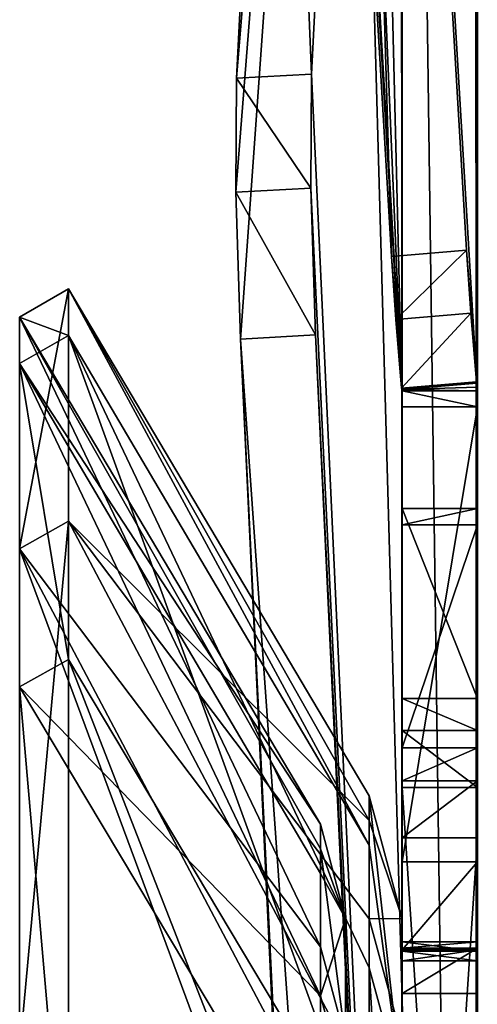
# Model space of a CAD drawing. Extents: x -1448 to 108, y -535 to 375.
# Tile 47 of 147: x -1280 to -1268, y 281 to 307. Entities that reach past the tile are written whole.
import ezdxf

# ---------------------------------------------------------------- set-up
doc = ezdxf.new("R2010")
doc.units = 0
doc.header["$LTSCALE"] = 33.374815
for name, color, linetype in [('34', 7, 'CONTINUOUS'), ('35', 7, 'CONTINUOUS'), ('40', 7, 'CONTINUOUS'), ('41', 7, 'CONTINUOUS'), ('43', 7, 'CONTINUOUS'), ('46', 7, 'CONTINUOUS'), ('52', 7, 'CONTINUOUS'), ('566', 7, 'CONTINUOUS'), ('567', 7, 'CONTINUOUS'), ('571', 7, 'CONTINUOUS'), ('577', 7, 'CONTINUOUS'), ('578', 7, 'CONTINUOUS'), ('580', 7, 'CONTINUOUS'), ('587', 7, 'CONTINUOUS'), ('588', 7, 'CONTINUOUS'), ('591', 7, 'CONTINUOUS'), ('594', 7, 'CONTINUOUS'), ('595', 7, 'CONTINUOUS'), ('596', 7, 'CONTINUOUS'), ('597', 7, 'CONTINUOUS'), ('599', 7, 'CONTINUOUS'), ('600', 7, 'CONTINUOUS'), ('601', 7, 'CONTINUOUS'), ('602', 7, 'CONTINUOUS'), ('603', 7, 'CONTINUOUS'), ('605', 7, 'CONTINUOUS'), ('608', 7, 'CONTINUOUS'), ('611', 7, 'CONTINUOUS'), ('614', 7, 'CONTINUOUS'), ('616', 7, 'CONTINUOUS'), ('617', 7, 'CONTINUOUS'), ('620', 7, 'CONTINUOUS'), ('621', 7, 'CONTINUOUS'), ('622', 7, 'CONTINUOUS'), ('623', 7, 'CONTINUOUS')]:
    doc.layers.add(name, color=color, linetype=linetype)

msp = doc.modelspace()

# ---------------------------------------------------------------- linework, layer by layer
at = {"layer": '34', "color": 7, "linetype": 'CONTINUOUS'}
for points in [[(-1271.477, 247.588, -138.432), (-1271.477, 221.425, -177.297), (-1271.477, 283.633, -3.908), (-1271.477, 247.588, -138.432)], [(-1271.477, 283.633, -3.908), (-1271.477, 221.425, -177.297), (-1271.477, 280.408, 42.831), (-1271.477, 283.633, -3.908)], [(-1271.477, 279.122, -50.539), (-1271.477, 247.588, -138.432), (-1271.477, 283.633, -3.908), (-1271.477, 279.122, -50.539)]]:
    msp.add_3dface(points, dxfattribs=at)
at = {"layer": '35', "color": 7, "linetype": 'CONTINUOUS'}
for points in [[(-1272.147, 285.481, 19.699), (-1272.147, 282.88, 43.207), (-1280.138, 299.589, 15.701), (-1272.147, 285.481, 19.699)], [(-1280.138, 299.589, 15.701), (-1272.147, 282.88, 43.207), (-1280.138, 293.444, 62.374), (-1280.138, 299.589, 15.701)], [(-1272.147, 286.133, -3.943), (-1272.147, 285.481, 19.699), (-1280.138, 299.589, 15.701), (-1272.147, 286.133, -3.943)], [(-1280.138, 298.357, -31.359), (-1272.147, 286.133, -3.943), (-1280.138, 299.589, 15.701), (-1280.138, 298.357, -31.359)], [(-1272.147, 284.83, -27.558), (-1272.147, 286.133, -3.943), (-1280.138, 298.357, -31.359), (-1272.147, 284.83, -27.558)], [(-1272.147, 281.582, -50.985), (-1272.147, 284.83, -27.558), (-1280.138, 298.357, -31.359), (-1272.147, 281.582, -50.985)], [(-1280.138, 289.778, -77.646), (-1272.147, 281.582, -50.985), (-1280.138, 298.357, -31.359), (-1280.138, 289.778, -77.646)], [(-1272.147, 278.345, 66.419), (-1272.147, 271.91, 89.178), (-1280.138, 293.444, 62.374), (-1272.147, 278.345, 66.419)], [(-1280.138, 293.444, 62.374), (-1272.147, 271.91, 89.178), (-1280.138, 280.074, 107.51), (-1280.138, 293.444, 62.374)], [(-1272.147, 282.88, 43.207), (-1272.147, 278.345, 66.419), (-1280.138, 293.444, 62.374), (-1272.147, 282.88, 43.207)], [(-1272.147, 276.41, -74.064), (-1272.147, 281.582, -50.985), (-1280.138, 289.778, -77.646), (-1272.147, 276.41, -74.064)], [(-1280.138, 274.064, -122.021), (-1272.147, 276.41, -74.064), (-1280.138, 289.778, -77.646), (-1280.138, 274.064, -122.021)]]:
    msp.add_3dface(points, dxfattribs=at)
at = {"layer": '40', "color": 7, "linetype": 'CONTINUOUS'}
for points in [[(-1269.977, 247.588, -138.432), (-1269.977, 266.996, -95.793), (-1269.977, 283.633, -3.908), (-1269.977, 247.588, -138.432)], [(-1269.977, 247.588, -138.432), (-1269.977, 283.633, -3.908), (-1269.977, 280.408, 42.831), (-1269.977, 247.588, -138.432)], [(-1269.977, 266.996, -95.793), (-1269.977, 279.122, -50.539), (-1269.977, 283.633, -3.908), (-1269.977, 266.996, -95.793)]]:
    msp.add_3dface(points, dxfattribs=at)
at = {"layer": '41', "color": 7, "linetype": 'CONTINUOUS'}
for points in [[(-1278.839, 299.102, -31.437), (-1278.839, 300.338, 15.74), (-1270.848, 285.577, -27.63), (-1278.839, 299.102, -31.437)], [(-1278.839, 300.338, 15.74), (-1278.839, 294.178, 62.529), (-1270.848, 286.23, 19.751), (-1278.839, 300.338, 15.74)], [(-1270.848, 285.577, -27.63), (-1278.839, 300.338, 15.74), (-1270.848, 286.883, -3.953), (-1270.848, 285.577, -27.63)], [(-1270.848, 286.883, -3.953), (-1278.839, 300.338, 15.74), (-1270.848, 286.23, 19.751), (-1270.848, 286.883, -3.953)], [(-1278.839, 290.502, -77.84), (-1278.839, 299.102, -31.437), (-1270.848, 277.134, -74.258), (-1278.839, 290.502, -77.84)], [(-1270.848, 277.134, -74.258), (-1278.839, 299.102, -31.437), (-1270.848, 282.32, -51.119), (-1270.848, 277.134, -74.258)], [(-1270.848, 282.32, -51.119), (-1278.839, 299.102, -31.437), (-1270.848, 285.577, -27.63), (-1270.848, 282.32, -51.119)], [(-1278.839, 294.178, 62.529), (-1278.839, 280.774, 107.779), (-1270.848, 279.075, 66.593), (-1278.839, 294.178, 62.529)], [(-1270.848, 286.23, 19.751), (-1278.839, 294.178, 62.529), (-1270.848, 283.621, 43.32), (-1270.848, 286.23, 19.751)], [(-1270.848, 283.621, 43.32), (-1278.839, 294.178, 62.529), (-1270.848, 279.075, 66.593), (-1270.848, 283.621, 43.32)], [(-1278.839, 274.749, -122.326), (-1278.839, 290.502, -77.84), (-1270.848, 270.055, -96.89), (-1278.839, 274.749, -122.326)], [(-1270.848, 270.055, -96.89), (-1278.839, 290.502, -77.84), (-1270.848, 277.134, -74.258), (-1270.848, 270.055, -96.89)]]:
    msp.add_3dface(points, dxfattribs=at)
at = {"layer": '43', "color": 7, "linetype": 'CONTINUOUS'}
for points in [[(-1280.138, 299.589, 15.701), (-1280.138, 293.444, 62.374), (-1278.839, 300.338, 15.74), (-1280.138, 299.589, 15.701)], [(-1278.839, 299.102, -31.437), (-1280.138, 299.589, 15.701), (-1278.839, 300.338, 15.74), (-1278.839, 299.102, -31.437)], [(-1278.839, 300.338, 15.74), (-1280.138, 293.444, 62.374), (-1278.839, 294.178, 62.529), (-1278.839, 300.338, 15.74)], [(-1280.138, 298.357, -31.359), (-1280.138, 299.589, 15.701), (-1278.839, 299.102, -31.437), (-1280.138, 298.357, -31.359)], [(-1278.839, 290.502, -77.84), (-1280.138, 298.357, -31.359), (-1278.839, 299.102, -31.437), (-1278.839, 290.502, -77.84)], [(-1280.138, 289.778, -77.646), (-1280.138, 298.357, -31.359), (-1278.839, 290.502, -77.84), (-1280.138, 289.778, -77.646)], [(-1280.138, 293.444, 62.374), (-1280.138, 280.074, 107.51), (-1278.839, 294.178, 62.529), (-1280.138, 293.444, 62.374)], [(-1278.839, 294.178, 62.529), (-1280.138, 280.074, 107.51), (-1278.839, 280.774, 107.779), (-1278.839, 294.178, 62.529)], [(-1278.839, 274.749, -122.326), (-1280.138, 289.778, -77.646), (-1278.839, 290.502, -77.84), (-1278.839, 274.749, -122.326)], [(-1280.138, 274.064, -122.021), (-1280.138, 289.778, -77.646), (-1278.839, 274.749, -122.326), (-1280.138, 274.064, -122.021)]]:
    msp.add_3dface(points, dxfattribs=at)
at = {"layer": '46', "color": 7, "linetype": 'CONTINUOUS'}
for points in [[(-1271.477, 283.633, -3.908), (-1272.147, 285.481, 19.699), (-1272.147, 286.133, -3.943), (-1271.477, 283.633, -3.908)], [(-1271.477, 283.633, -3.908), (-1272.147, 286.133, -3.943), (-1272.147, 284.83, -27.558), (-1271.477, 283.633, -3.908)], [(-1271.477, 283.633, -3.908), (-1271.477, 280.408, 42.831), (-1272.147, 285.481, 19.699), (-1271.477, 283.633, -3.908)], [(-1271.477, 280.408, 42.831), (-1272.147, 282.88, 43.207), (-1272.147, 285.481, 19.699), (-1271.477, 280.408, 42.831)], [(-1271.477, 283.633, -3.908), (-1272.147, 284.83, -27.558), (-1272.147, 281.582, -50.985), (-1271.477, 283.633, -3.908)], [(-1271.477, 279.122, -50.539), (-1271.477, 283.633, -3.908), (-1272.147, 281.582, -50.985), (-1271.477, 279.122, -50.539)], [(-1271.477, 280.408, 42.831), (-1272.147, 278.345, 66.419), (-1272.147, 282.88, 43.207), (-1271.477, 280.408, 42.831)], [(-1271.477, 279.122, -50.539), (-1272.147, 281.582, -50.985), (-1272.147, 276.41, -74.064), (-1271.477, 279.122, -50.539)]]:
    msp.add_3dface(points, dxfattribs=at)
at = {"layer": '52', "color": 7, "linetype": 'CONTINUOUS'}
for points in [[(-1270.848, 285.577, -27.63), (-1270.848, 286.883, -3.953), (-1269.977, 279.122, -50.539), (-1270.848, 285.577, -27.63)], [(-1270.848, 286.883, -3.953), (-1270.848, 286.23, 19.751), (-1269.977, 283.633, -3.908), (-1270.848, 286.883, -3.953)], [(-1269.977, 279.122, -50.539), (-1270.848, 286.883, -3.953), (-1269.977, 283.633, -3.908), (-1269.977, 279.122, -50.539)], [(-1270.848, 286.23, 19.751), (-1270.848, 283.621, 43.32), (-1269.977, 283.633, -3.908), (-1270.848, 286.23, 19.751)], [(-1270.848, 282.32, -51.119), (-1270.848, 285.577, -27.63), (-1269.977, 279.122, -50.539), (-1270.848, 282.32, -51.119)], [(-1269.977, 283.633, -3.908), (-1270.848, 283.621, 43.32), (-1269.977, 280.408, 42.831), (-1269.977, 283.633, -3.908)], [(-1270.848, 283.621, 43.32), (-1270.848, 279.075, 66.593), (-1269.977, 280.408, 42.831), (-1270.848, 283.621, 43.32)], [(-1270.848, 277.134, -74.258), (-1270.848, 282.32, -51.119), (-1269.977, 266.996, -95.793), (-1270.848, 277.134, -74.258)], [(-1269.977, 266.996, -95.793), (-1270.848, 282.32, -51.119), (-1269.977, 279.122, -50.539), (-1269.977, 266.996, -95.793)]]:
    msp.add_3dface(points, dxfattribs=at)
at = {"layer": '566', "color": 7, "linetype": 'CONTINUOUS'}
for points in [[(-1269.977, 364.682, -87.363), (-1269.977, 362.222, -97.056), (-1269.977, 252.519, -58.318), (-1269.977, 364.682, -87.363)], [(-1269.977, 364.362, -86.503), (-1269.977, 364.682, -87.363), (-1269.977, 255.51, -57.816), (-1269.977, 364.362, -86.503)], [(-1269.977, 255.51, -57.816), (-1269.977, 364.682, -87.363), (-1269.977, 252.519, -58.318), (-1269.977, 255.51, -57.816)], [(-1269.977, 297.633, 93.319), (-1269.977, 364.362, -86.503), (-1269.977, 285.136, 89.903), (-1269.977, 297.633, 93.319)], [(-1269.977, 285.136, 89.903), (-1269.977, 364.362, -86.503), (-1269.977, 282.803, 87.959), (-1269.977, 285.136, 89.903)], [(-1269.977, 282.803, 87.959), (-1269.977, 364.362, -86.503), (-1269.977, 282.508, 84.936), (-1269.977, 282.803, 87.959)], [(-1269.977, 282.508, 84.936), (-1269.977, 364.362, -86.503), (-1269.977, 282.761, 84.092), (-1269.977, 282.508, 84.936)], [(-1269.977, 282.761, 84.092), (-1269.977, 364.362, -86.503), (-1269.977, 283.011, 83.247), (-1269.977, 282.761, 84.092)], [(-1269.977, 283.011, 83.247), (-1269.977, 364.362, -86.503), (-1269.977, 282.844, 81.719), (-1269.977, 283.011, 83.247)], [(-1269.977, 282.844, 81.719), (-1269.977, 364.362, -86.503), (-1269.977, 281.643, 80.76), (-1269.977, 282.844, 81.719)], [(-1269.977, 281.643, 80.76), (-1269.977, 364.362, -86.503), (-1269.977, 289.473, 56.839), (-1269.977, 281.643, 80.76)], [(-1269.977, 289.473, 56.839), (-1269.977, 364.362, -86.503), (-1269.977, 294.515, 16.911), (-1269.977, 289.473, 56.839)], [(-1269.977, 294.515, 16.911), (-1269.977, 364.362, -86.503), (-1269.977, 294.076, -23.332), (-1269.977, 294.515, 16.911)], [(-1269.977, 294.076, -23.332), (-1269.977, 364.362, -86.503), (-1269.977, 288.164, -63.14), (-1269.977, 294.076, -23.332)], [(-1269.977, 288.164, -63.14), (-1269.977, 364.362, -86.503), (-1269.977, 287.283, -64.4), (-1269.977, 288.164, -63.14)], [(-1269.977, 287.283, -64.4), (-1269.977, 364.362, -86.503), (-1269.977, 285.769, -64.663), (-1269.977, 287.283, -64.4)], [(-1269.977, 285.769, -64.663), (-1269.977, 364.362, -86.503), (-1269.977, 255.51, -57.816), (-1269.977, 285.769, -64.663)], [(-1269.977, 362.222, -97.056), (-1269.977, 359.505, -106.682), (-1269.977, 249.209, -66.775), (-1269.977, 362.222, -97.056)], [(-1269.977, 252.519, -58.318), (-1269.977, 362.222, -97.056), (-1269.977, 250.74, -60.775), (-1269.977, 252.519, -58.318)], [(-1269.977, 250.74, -60.775), (-1269.977, 362.222, -97.056), (-1269.977, 249.209, -66.775), (-1269.977, 250.74, -60.775)], [(-1269.977, 359.505, -106.682), (-1269.977, 358.799, -107.267), (-1269.977, 250.186, -77.685), (-1269.977, 359.505, -106.682)], [(-1269.977, 249.209, -66.775), (-1269.977, 359.505, -106.682), (-1269.977, 247.534, -72.737), (-1269.977, 249.209, -66.775)], [(-1269.977, 247.534, -72.737), (-1269.977, 359.505, -106.682), (-1269.977, 247.847, -75.754), (-1269.977, 247.534, -72.737)], [(-1269.977, 247.847, -75.754), (-1269.977, 359.505, -106.682), (-1269.977, 250.186, -77.685), (-1269.977, 247.847, -75.754)], [(-1269.977, 358.799, -107.267), (-1269.977, 211.098, -229.633), (-1269.977, 266.343, -126.831), (-1269.977, 358.799, -107.267)], [(-1269.977, 250.186, -77.685), (-1269.977, 358.799, -107.267), (-1269.977, 279.814, -86.885), (-1269.977, 250.186, -77.685)], [(-1269.977, 279.814, -86.885), (-1269.977, 358.799, -107.267), (-1269.977, 280.994, -87.87), (-1269.977, 279.814, -86.885)], [(-1269.977, 280.994, -87.87), (-1269.977, 358.799, -107.267), (-1269.977, 281.127, -89.401), (-1269.977, 280.994, -87.87)], [(-1269.977, 281.127, -89.401), (-1269.977, 358.799, -107.267), (-1269.977, 266.343, -126.831), (-1269.977, 281.127, -89.401)], [(-1269.977, 297.209, 93.71), (-1269.977, 297.633, 93.319), (-1269.977, 285.136, 89.903), (-1269.977, 297.209, 93.71)], [(-1269.977, 288.62, 58.118), (-1269.977, 281.643, 80.76), (-1269.977, 289.473, 56.839), (-1269.977, 288.62, 58.118)], [(-1269.977, 251.821, 72.209), (-1269.977, 281.643, 80.76), (-1269.977, 288.62, 58.118), (-1269.977, 251.821, 72.209)], [(-1269.977, 249.44, 70.329), (-1269.977, 251.821, 72.209), (-1269.977, 288.62, 58.118), (-1269.977, 249.44, 70.329)], [(-1269.977, 287.111, 58.413), (-1269.977, 249.44, 70.329), (-1269.977, 288.62, 58.118), (-1269.977, 287.111, 58.413)], [(-1269.977, 249.062, 67.32), (-1269.977, 249.44, 70.329), (-1269.977, 287.111, 58.413), (-1269.977, 249.062, 67.32)], [(-1269.977, 256.71, 52.228), (-1269.977, 249.062, 67.32), (-1269.977, 287.111, 58.413), (-1269.977, 256.71, 52.228)]]:
    msp.add_3dface(points, dxfattribs=at)
at = {"layer": '567', "color": 7, "linetype": 'CONTINUOUS'}
for points in [[(-1267.977, 364.362, -86.503), (-1267.977, 255.51, -57.816), (-1267.977, 364.682, -87.363), (-1267.977, 364.362, -86.503)], [(-1267.977, 255.51, -57.816), (-1267.977, 252.519, -58.318), (-1267.977, 364.682, -87.363), (-1267.977, 255.51, -57.816)], [(-1267.977, 252.519, -58.318), (-1267.977, 250.74, -60.775), (-1267.977, 364.682, -87.363), (-1267.977, 252.519, -58.318)], [(-1267.977, 250.74, -60.775), (-1267.977, 362.222, -97.056), (-1267.977, 364.682, -87.363), (-1267.977, 250.74, -60.775)], [(-1267.977, 364.362, -86.503), (-1267.977, 297.633, 93.319), (-1267.977, 294.076, -23.332), (-1267.977, 364.362, -86.503)], [(-1267.977, 364.362, -86.503), (-1267.977, 294.076, -23.332), (-1267.977, 288.164, -63.14), (-1267.977, 364.362, -86.503)], [(-1267.977, 364.362, -86.503), (-1267.977, 288.164, -63.14), (-1267.977, 287.283, -64.4), (-1267.977, 364.362, -86.503)], [(-1267.977, 364.362, -86.503), (-1267.977, 287.283, -64.4), (-1267.977, 285.769, -64.663), (-1267.977, 364.362, -86.503)], [(-1267.977, 364.362, -86.503), (-1267.977, 285.769, -64.663), (-1267.977, 255.51, -57.816), (-1267.977, 364.362, -86.503)], [(-1267.977, 250.74, -60.775), (-1267.977, 249.209, -66.775), (-1267.977, 362.222, -97.056), (-1267.977, 250.74, -60.775)], [(-1267.977, 249.209, -66.775), (-1267.977, 247.534, -72.737), (-1267.977, 362.222, -97.056), (-1267.977, 249.209, -66.775)], [(-1267.977, 247.534, -72.737), (-1267.977, 247.847, -75.754), (-1267.977, 362.222, -97.056), (-1267.977, 247.534, -72.737)], [(-1267.977, 247.847, -75.754), (-1267.977, 359.505, -106.682), (-1267.977, 362.222, -97.056), (-1267.977, 247.847, -75.754)], [(-1267.977, 250.186, -77.685), (-1267.977, 358.799, -107.267), (-1267.977, 359.505, -106.682), (-1267.977, 250.186, -77.685)], [(-1267.977, 247.847, -75.754), (-1267.977, 250.186, -77.685), (-1267.977, 359.505, -106.682), (-1267.977, 247.847, -75.754)], [(-1267.977, 211.098, -229.633), (-1267.977, 358.799, -107.267), (-1267.977, 201.983, -220.426), (-1267.977, 211.098, -229.633)], [(-1267.977, 358.799, -107.267), (-1267.977, 250.186, -77.685), (-1267.977, 279.814, -86.885), (-1267.977, 358.799, -107.267)], [(-1267.977, 358.799, -107.267), (-1267.977, 279.814, -86.885), (-1267.977, 280.994, -87.87), (-1267.977, 358.799, -107.267)], [(-1267.977, 358.799, -107.267), (-1267.977, 280.994, -87.87), (-1267.977, 281.127, -89.401), (-1267.977, 358.799, -107.267)], [(-1267.977, 358.799, -107.267), (-1267.977, 281.127, -89.401), (-1267.977, 266.343, -126.831), (-1267.977, 358.799, -107.267)], [(-1267.977, 358.799, -107.267), (-1267.977, 266.343, -126.831), (-1267.977, 246.602, -161.903), (-1267.977, 358.799, -107.267)], [(-1267.977, 358.799, -107.267), (-1267.977, 246.602, -161.903), (-1267.977, 222.271, -193.96), (-1267.977, 358.799, -107.267)], [(-1267.977, 358.799, -107.267), (-1267.977, 222.271, -193.96), (-1267.977, 203.53, -210.762), (-1267.977, 358.799, -107.267)], [(-1267.977, 358.799, -107.267), (-1267.977, 203.53, -210.762), (-1267.977, 204.091, -212.193), (-1267.977, 358.799, -107.267)], [(-1267.977, 358.799, -107.267), (-1267.977, 204.091, -212.193), (-1267.977, 203.471, -213.599), (-1267.977, 358.799, -107.267)], [(-1267.977, 358.799, -107.267), (-1267.977, 203.471, -213.599), (-1267.977, 202.832, -214.206), (-1267.977, 358.799, -107.267)], [(-1267.977, 202.191, -214.811), (-1267.977, 358.799, -107.267), (-1267.977, 202.832, -214.206), (-1267.977, 202.191, -214.811)], [(-1267.977, 358.799, -107.267), (-1267.977, 202.191, -214.811), (-1267.977, 200.935, -217.576), (-1267.977, 358.799, -107.267)], [(-1267.977, 358.799, -107.267), (-1267.977, 200.935, -217.576), (-1267.977, 201.983, -220.426), (-1267.977, 358.799, -107.267)], [(-1267.977, 297.633, 93.319), (-1267.977, 285.136, 89.903), (-1267.977, 282.803, 87.959), (-1267.977, 297.633, 93.319)], [(-1267.977, 285.136, 89.903), (-1267.977, 297.633, 93.319), (-1267.977, 297.209, 93.71), (-1267.977, 285.136, 89.903)], [(-1267.977, 297.633, 93.319), (-1267.977, 282.803, 87.959), (-1267.977, 282.508, 84.936), (-1267.977, 297.633, 93.319)], [(-1267.977, 297.633, 93.319), (-1267.977, 282.508, 84.936), (-1267.977, 282.761, 84.092), (-1267.977, 297.633, 93.319)], [(-1267.977, 297.633, 93.319), (-1267.977, 282.761, 84.092), (-1267.977, 283.011, 83.247), (-1267.977, 297.633, 93.319)], [(-1267.977, 297.633, 93.319), (-1267.977, 283.011, 83.247), (-1267.977, 282.844, 81.719), (-1267.977, 297.633, 93.319)], [(-1267.977, 297.633, 93.319), (-1267.977, 282.844, 81.719), (-1267.977, 281.643, 80.76), (-1267.977, 297.633, 93.319)], [(-1267.977, 297.633, 93.319), (-1267.977, 281.643, 80.76), (-1267.977, 288.62, 58.118), (-1267.977, 297.633, 93.319)], [(-1267.977, 297.633, 93.319), (-1267.977, 288.62, 58.118), (-1267.977, 289.473, 56.839), (-1267.977, 297.633, 93.319)], [(-1267.977, 297.633, 93.319), (-1267.977, 289.473, 56.839), (-1267.977, 294.515, 16.911), (-1267.977, 297.633, 93.319)], [(-1267.977, 297.633, 93.319), (-1267.977, 294.515, 16.911), (-1267.977, 294.076, -23.332), (-1267.977, 297.633, 93.319)], [(-1267.977, 281.643, 80.76), (-1267.977, 249.44, 70.329), (-1267.977, 288.62, 58.118), (-1267.977, 281.643, 80.76)], [(-1267.977, 249.44, 70.329), (-1267.977, 249.062, 67.32), (-1267.977, 288.62, 58.118), (-1267.977, 249.44, 70.329)], [(-1267.977, 249.062, 67.32), (-1267.977, 287.111, 58.413), (-1267.977, 288.62, 58.118), (-1267.977, 249.062, 67.32)], [(-1267.977, 249.062, 67.32), (-1267.977, 250.606, 61.323), (-1267.977, 287.111, 58.413), (-1267.977, 249.062, 67.32)], [(-1267.977, 250.606, 61.323), (-1267.977, 252.006, 55.291), (-1267.977, 287.111, 58.413), (-1267.977, 250.606, 61.323)], [(-1267.977, 252.006, 55.291), (-1267.977, 256.71, 52.228), (-1267.977, 287.111, 58.413), (-1267.977, 252.006, 55.291)], [(-1267.977, 281.643, 80.76), (-1267.977, 251.821, 72.209), (-1267.977, 249.44, 70.329), (-1267.977, 281.643, 80.76)]]:
    msp.add_3dface(points, dxfattribs=at)
at = {"layer": '571', "color": 7, "linetype": 'CONTINUOUS'}
for points in [[(-1269.977, 297.209, 93.71), (-1269.977, 285.136, 89.903), (-1267.977, 297.209, 93.71), (-1269.977, 297.209, 93.71)], [(-1269.977, 285.136, 89.903), (-1267.977, 285.136, 89.903), (-1267.977, 297.209, 93.71), (-1269.977, 285.136, 89.903)]]:
    msp.add_3dface(points, dxfattribs=at)
at = {"layer": '577', "color": 7, "linetype": 'CONTINUOUS'}
for points in [[(-1269.977, 285.769, -64.663), (-1269.977, 255.51, -57.816), (-1267.977, 285.769, -64.663), (-1269.977, 285.769, -64.663)], [(-1267.977, 285.769, -64.663), (-1269.977, 255.51, -57.816), (-1267.977, 255.51, -57.816), (-1267.977, 285.769, -64.663)]]:
    msp.add_3dface(points, dxfattribs=at)
at = {"layer": '578', "color": 7, "linetype": 'CONTINUOUS'}
for points in [[(-1269.977, 281.643, 80.76), (-1269.977, 251.821, 72.209), (-1267.977, 281.643, 80.76), (-1269.977, 281.643, 80.76)], [(-1267.977, 281.643, 80.76), (-1269.977, 251.821, 72.209), (-1267.977, 251.821, 72.209), (-1267.977, 281.643, 80.76)]]:
    msp.add_3dface(points, dxfattribs=at)
at = {"layer": '580', "color": 7, "linetype": 'CONTINUOUS'}
for points in [[(-1269.977, 256.71, 52.228), (-1269.977, 287.111, 58.413), (-1267.977, 256.71, 52.228), (-1269.977, 256.71, 52.228)], [(-1267.977, 256.71, 52.228), (-1269.977, 287.111, 58.413), (-1267.977, 287.111, 58.413), (-1267.977, 256.71, 52.228)]]:
    msp.add_3dface(points, dxfattribs=at)
at = {"layer": '587', "color": 7, "linetype": 'CONTINUOUS'}
for points in [[(-1269.977, 282.761, 84.092), (-1269.977, 283.011, 83.247), (-1267.977, 282.761, 84.092), (-1269.977, 282.761, 84.092)], [(-1267.977, 282.761, 84.092), (-1269.977, 283.011, 83.247), (-1267.977, 283.011, 83.247), (-1267.977, 282.761, 84.092)], [(-1269.977, 282.508, 84.936), (-1269.977, 282.761, 84.092), (-1267.977, 282.508, 84.936), (-1269.977, 282.508, 84.936)], [(-1267.977, 282.508, 84.936), (-1269.977, 282.761, 84.092), (-1267.977, 282.761, 84.092), (-1267.977, 282.508, 84.936)]]:
    msp.add_3dface(points, dxfattribs=at)
at = {"layer": '588', "color": 7, "linetype": 'CONTINUOUS'}
for points in [[(-1269.977, 289.473, 56.839), (-1269.977, 294.515, 16.911), (-1267.977, 289.473, 56.839), (-1269.977, 289.473, 56.839)], [(-1269.977, 294.515, 16.911), (-1269.977, 294.076, -23.332), (-1267.977, 294.515, 16.911), (-1269.977, 294.515, 16.911)], [(-1267.977, 289.473, 56.839), (-1269.977, 294.515, 16.911), (-1267.977, 294.515, 16.911), (-1267.977, 289.473, 56.839)], [(-1267.977, 294.515, 16.911), (-1269.977, 294.076, -23.332), (-1267.977, 294.076, -23.332), (-1267.977, 294.515, 16.911)], [(-1269.977, 294.076, -23.332), (-1269.977, 288.164, -63.14), (-1267.977, 294.076, -23.332), (-1269.977, 294.076, -23.332)], [(-1267.977, 294.076, -23.332), (-1269.977, 288.164, -63.14), (-1267.977, 288.164, -63.14), (-1267.977, 294.076, -23.332)]]:
    msp.add_3dface(points, dxfattribs=at)
at = {"layer": '591', "color": 7, "linetype": 'CONTINUOUS'}
for points in [[(-1269.977, 283.011, 83.247), (-1269.977, 282.844, 81.719), (-1267.977, 283.011, 83.247), (-1269.977, 283.011, 83.247)], [(-1267.977, 283.011, 83.247), (-1269.977, 282.844, 81.719), (-1267.977, 282.844, 81.719), (-1267.977, 283.011, 83.247)], [(-1269.977, 282.844, 81.719), (-1269.977, 281.643, 80.76), (-1267.977, 282.844, 81.719), (-1269.977, 282.844, 81.719)], [(-1267.977, 282.844, 81.719), (-1269.977, 281.643, 80.76), (-1267.977, 281.643, 80.76), (-1267.977, 282.844, 81.719)]]:
    msp.add_3dface(points, dxfattribs=at)
at = {"layer": '594', "color": 7, "linetype": 'CONTINUOUS'}
for points in [[(-1269.977, 288.164, -63.14), (-1269.977, 287.283, -64.4), (-1267.977, 288.164, -63.14), (-1269.977, 288.164, -63.14)], [(-1267.977, 288.164, -63.14), (-1269.977, 287.283, -64.4), (-1267.977, 287.283, -64.4), (-1267.977, 288.164, -63.14)], [(-1269.977, 287.283, -64.4), (-1269.977, 285.769, -64.663), (-1267.977, 287.283, -64.4), (-1269.977, 287.283, -64.4)], [(-1267.977, 287.283, -64.4), (-1269.977, 285.769, -64.663), (-1267.977, 285.769, -64.663), (-1267.977, 287.283, -64.4)]]:
    msp.add_3dface(points, dxfattribs=at)
at = {"layer": '595', "color": 7, "linetype": 'CONTINUOUS'}
for points in [[(-1269.977, 288.62, 58.118), (-1269.977, 289.473, 56.839), (-1267.977, 288.62, 58.118), (-1269.977, 288.62, 58.118)], [(-1267.977, 288.62, 58.118), (-1269.977, 289.473, 56.839), (-1267.977, 289.473, 56.839), (-1267.977, 288.62, 58.118)], [(-1269.977, 287.111, 58.413), (-1269.977, 288.62, 58.118), (-1267.977, 287.111, 58.413), (-1269.977, 287.111, 58.413)], [(-1267.977, 287.111, 58.413), (-1269.977, 288.62, 58.118), (-1267.977, 288.62, 58.118), (-1267.977, 287.111, 58.413)]]:
    msp.add_3dface(points, dxfattribs=at)
at = {"layer": '596', "color": 7, "linetype": 'CONTINUOUS'}
for points in [[(-1272.276, 299.118, -220.74), (-1268.267, 214.359, -231.449), (-1274.268, 299.006, -220.605), (-1272.276, 299.118, -220.74)], [(-1268.267, 214.359, -231.449), (-1270.259, 214.248, -231.314), (-1274.268, 299.006, -220.605), (-1268.267, 214.359, -231.449)]]:
    msp.add_3dface(points, dxfattribs=at)
at = {"layer": '597', "color": 7, "linetype": 'CONTINUOUS'}
for points in [[(-1272.276, 369.413, 41.607), (-1274.268, 369.25, 41.547), (-1270.259, 301.201, 93.2), (-1272.276, 369.413, 41.607)], [(-1268.267, 301.365, 93.261), (-1272.276, 369.413, 41.607), (-1270.259, 301.201, 93.2), (-1268.267, 301.365, 93.261)]]:
    msp.add_3dface(points, dxfattribs=at)
at = {"layer": '599', "color": 7, "linetype": 'CONTINUOUS'}
for points in [[(-1269.977, 285.136, 89.903), (-1269.977, 282.803, 87.959), (-1267.977, 285.136, 89.903), (-1269.977, 285.136, 89.903)], [(-1267.977, 285.136, 89.903), (-1269.977, 282.803, 87.959), (-1267.977, 282.803, 87.959), (-1267.977, 285.136, 89.903)], [(-1269.977, 282.803, 87.959), (-1269.977, 282.508, 84.936), (-1267.977, 282.803, 87.959), (-1269.977, 282.803, 87.959)], [(-1267.977, 282.803, 87.959), (-1269.977, 282.508, 84.936), (-1267.977, 282.508, 84.936), (-1267.977, 282.803, 87.959)]]:
    msp.add_3dface(points, dxfattribs=at)
at = {"layer": '600', "color": 7, "linetype": 'CONTINUOUS'}
for points in [[(-1273.273, 374.766, -6.007), (-1269.985, 297.673, 93.711), (-1274.375, 373.17, 34.492), (-1273.273, 374.766, -6.007)], [(-1271.815, 371.993, -46.432), (-1269.985, 297.673, 93.711), (-1273.273, 374.766, -6.007), (-1271.815, 371.993, -46.432)], [(-1274.375, 373.17, 34.492), (-1269.985, 297.673, 93.711), (-1274.395, 371.95, 38.432), (-1274.375, 373.17, 34.492)], [(-1274.395, 371.95, 38.432), (-1269.985, 297.673, 93.711), (-1274.268, 369.25, 41.547), (-1274.395, 371.95, 38.432)], [(-1270.018, 364.883, -86.31), (-1269.985, 297.673, 93.711), (-1271.815, 371.993, -46.432), (-1270.018, 364.883, -86.31)], [(-1269.985, 297.673, 93.711), (-1269.992, 297.706, 93.862), (-1274.268, 369.25, 41.547), (-1269.985, 297.673, 93.711)], [(-1274.268, 369.25, 41.547), (-1269.992, 297.706, 93.862), (-1270.259, 301.201, 93.2), (-1274.268, 369.25, 41.547)], [(-1269.985, 297.673, 93.711), (-1270.018, 364.883, -86.31), (-1269.985, 364.526, -86.442), (-1269.985, 297.673, 93.711)], [(-1270.259, 301.201, 93.2), (-1269.992, 297.706, 93.862), (-1270.144, 299.53, 93.943), (-1270.259, 301.201, 93.2)]]:
    msp.add_3dface(points, dxfattribs=at)
at = {"layer": '601', "color": 7, "linetype": 'CONTINUOUS'}
for points in [[(-1267.993, 297.836, 93.772), (-1267.993, 364.689, -86.382), (-1272.276, 369.413, 41.607), (-1267.993, 297.836, 93.772)], [(-1268.267, 301.365, 93.261), (-1267.993, 297.836, 93.772), (-1272.276, 369.413, 41.607), (-1268.267, 301.365, 93.261)], [(-1268, 297.87, 93.922), (-1267.993, 297.836, 93.772), (-1268.267, 301.365, 93.261), (-1268, 297.87, 93.922)], [(-1268.152, 299.693, 94.004), (-1268, 297.87, 93.922), (-1268.267, 301.365, 93.261), (-1268.152, 299.693, 94.004)]]:
    msp.add_3dface(points, dxfattribs=at)
at = {"layer": '602', "color": 7, "linetype": 'CONTINUOUS'}
for points in [[(-1267.993, 364.689, -86.382), (-1267.993, 297.836, 93.772), (-1267.981, 297.735, 93.546), (-1267.993, 364.689, -86.382)], [(-1267.981, 364.526, -86.442), (-1267.993, 364.689, -86.382), (-1267.981, 297.735, 93.546), (-1267.981, 364.526, -86.442)], [(-1267.977, 364.362, -86.503), (-1267.981, 364.526, -86.442), (-1267.977, 297.633, 93.319), (-1267.977, 364.362, -86.503)], [(-1267.977, 297.633, 93.319), (-1267.981, 364.526, -86.442), (-1267.981, 297.735, 93.546), (-1267.977, 297.633, 93.319)]]:
    msp.add_3dface(points, dxfattribs=at)
at = {"layer": '603', "color": 7, "linetype": 'CONTINUOUS'}
for points in [[(-1269.985, 297.673, 93.711), (-1269.985, 364.526, -86.442), (-1269.979, 364.444, -86.473), (-1269.985, 297.673, 93.711)], [(-1269.979, 297.653, 93.515), (-1269.985, 297.673, 93.711), (-1269.979, 364.444, -86.473), (-1269.979, 297.653, 93.515)], [(-1269.977, 364.362, -86.503), (-1269.979, 297.653, 93.515), (-1269.979, 364.444, -86.473), (-1269.977, 364.362, -86.503)], [(-1269.977, 364.362, -86.503), (-1269.977, 297.633, 93.319), (-1269.979, 297.653, 93.515), (-1269.977, 364.362, -86.503)]]:
    msp.add_3dface(points, dxfattribs=at)
at = {"layer": '605', "color": 7, "linetype": 'CONTINUOUS'}
for points in [[(-1272.383, 306.041, -216.59), (-1272.403, 303.014, -219.392), (-1274.375, 305.929, -216.456), (-1272.383, 306.041, -216.59)], [(-1272.403, 303.014, -219.392), (-1274.395, 302.903, -219.258), (-1274.375, 305.929, -216.456), (-1272.403, 303.014, -219.392)], [(-1272.403, 303.014, -219.392), (-1272.276, 299.118, -220.74), (-1274.395, 302.903, -219.258), (-1272.403, 303.014, -219.392)], [(-1272.276, 299.118, -220.74), (-1274.268, 299.006, -220.605), (-1274.395, 302.903, -219.258), (-1272.276, 299.118, -220.74)]]:
    msp.add_3dface(points, dxfattribs=at)
at = {"layer": '608', "color": 7, "linetype": 'CONTINUOUS'}
for points in [[(-1268.267, 301.365, 93.261), (-1270.259, 301.201, 93.2), (-1270.144, 299.53, 93.943), (-1268.267, 301.365, 93.261)], [(-1268.152, 299.693, 94.004), (-1268.267, 301.365, 93.261), (-1270.144, 299.53, 93.943), (-1268.152, 299.693, 94.004)], [(-1269.992, 297.706, 93.862), (-1268.152, 299.693, 94.004), (-1270.144, 299.53, 93.943), (-1269.992, 297.706, 93.862)], [(-1269.992, 297.706, 93.862), (-1268, 297.87, 93.922), (-1268.152, 299.693, 94.004), (-1269.992, 297.706, 93.862)]]:
    msp.add_3dface(points, dxfattribs=at)
at = {"layer": '611', "color": 7, "linetype": 'CONTINUOUS'}
for points in [[(-1269.977, 297.633, 93.319), (-1269.977, 297.209, 93.71), (-1267.977, 297.209, 93.71), (-1269.977, 297.633, 93.319)], [(-1267.977, 297.633, 93.319), (-1269.977, 297.633, 93.319), (-1267.977, 297.209, 93.71), (-1267.977, 297.633, 93.319)]]:
    msp.add_3dface(points, dxfattribs=at)
at = {"layer": '614', "color": 7, "linetype": 'CONTINUOUS'}
for points in [[(-1269.992, 297.706, 93.862), (-1267.993, 297.836, 93.772), (-1268, 297.87, 93.922), (-1269.992, 297.706, 93.862)], [(-1269.985, 297.673, 93.711), (-1267.993, 297.836, 93.772), (-1269.992, 297.706, 93.862), (-1269.985, 297.673, 93.711)]]:
    msp.add_3dface(points, dxfattribs=at)
at = {"layer": '616', "color": 7, "linetype": 'CONTINUOUS'}
for points in [[(-1267.993, 297.836, 93.772), (-1269.985, 297.673, 93.711), (-1267.981, 297.735, 93.546), (-1267.993, 297.836, 93.772)], [(-1269.985, 297.673, 93.711), (-1267.977, 297.633, 93.319), (-1267.981, 297.735, 93.546), (-1269.985, 297.673, 93.711)], [(-1267.977, 297.633, 93.319), (-1269.985, 297.673, 93.711), (-1269.979, 297.653, 93.515), (-1267.977, 297.633, 93.319)], [(-1269.977, 297.633, 93.319), (-1267.977, 297.633, 93.319), (-1269.979, 297.653, 93.515), (-1269.977, 297.633, 93.319)]]:
    msp.add_3dface(points, dxfattribs=at)
at = {"layer": '617', "color": 7, "linetype": 'CONTINUOUS'}
for points in [[(-1272.383, 306.041, -216.59), (-1274.375, 305.929, -216.456), (-1273.273, 327.56, -182.181), (-1272.383, 306.041, -216.59)], [(-1271.281, 327.672, -182.315), (-1272.383, 306.041, -216.59), (-1273.273, 327.56, -182.181), (-1271.281, 327.672, -182.315)]]:
    msp.add_3dface(points, dxfattribs=at)
at = {"layer": '620', "color": 7, "linetype": 'CONTINUOUS'}
for points in [[(-1274.268, 299.006, -220.605), (-1269.985, 358.91, -107.402), (-1274.395, 302.903, -219.258), (-1274.268, 299.006, -220.605)], [(-1274.395, 302.903, -219.258), (-1269.985, 358.91, -107.402), (-1274.375, 305.929, -216.456), (-1274.395, 302.903, -219.258)], [(-1274.375, 305.929, -216.456), (-1269.985, 358.91, -107.402), (-1273.273, 327.56, -182.181), (-1274.375, 305.929, -216.456)], [(-1269.985, 210.937, -229.993), (-1269.985, 358.91, -107.402), (-1274.268, 299.006, -220.605), (-1269.985, 210.937, -229.993)], [(-1270.259, 214.248, -231.314), (-1269.985, 210.937, -229.993), (-1274.268, 299.006, -220.605), (-1270.259, 214.248, -231.314)]]:
    msp.add_3dface(points, dxfattribs=at)
at = {"layer": '621', "color": 7, "linetype": 'CONTINUOUS'}
for points in [[(-1269.823, 345.482, -145.92), (-1268.026, 359.264, -107.83), (-1267.993, 211.048, -230.127), (-1269.823, 345.482, -145.92)], [(-1268.026, 359.264, -107.83), (-1267.993, 359.021, -107.536), (-1267.993, 211.048, -230.127), (-1268.026, 359.264, -107.83)], [(-1271.281, 327.672, -182.315), (-1269.823, 345.482, -145.92), (-1267.993, 211.048, -230.127), (-1271.281, 327.672, -182.315)], [(-1272.383, 306.041, -216.59), (-1271.281, 327.672, -182.315), (-1267.993, 211.048, -230.127), (-1272.383, 306.041, -216.59)], [(-1272.403, 303.014, -219.392), (-1272.383, 306.041, -216.59), (-1267.993, 211.048, -230.127), (-1272.403, 303.014, -219.392)], [(-1272.276, 299.118, -220.74), (-1272.403, 303.014, -219.392), (-1267.993, 211.048, -230.127), (-1272.276, 299.118, -220.74)], [(-1268.267, 214.359, -231.449), (-1272.276, 299.118, -220.74), (-1268, 211.002, -230.274), (-1268.267, 214.359, -231.449)], [(-1268, 211.002, -230.274), (-1272.276, 299.118, -220.74), (-1267.993, 211.048, -230.127), (-1268, 211.002, -230.274)]]:
    msp.add_3dface(points, dxfattribs=at)
at = {"layer": '622', "color": 7, "linetype": 'CONTINUOUS'}
for points in [[(-1267.993, 211.048, -230.127), (-1267.993, 359.021, -107.536), (-1267.981, 358.91, -107.402), (-1267.993, 211.048, -230.127)], [(-1267.981, 211.073, -229.88), (-1267.993, 211.048, -230.127), (-1267.981, 358.91, -107.402), (-1267.981, 211.073, -229.88)], [(-1267.977, 358.799, -107.267), (-1267.981, 211.073, -229.88), (-1267.981, 358.91, -107.402), (-1267.977, 358.799, -107.267)], [(-1267.977, 211.098, -229.633), (-1267.981, 211.073, -229.88), (-1267.977, 358.799, -107.267), (-1267.977, 211.098, -229.633)]]:
    msp.add_3dface(points, dxfattribs=at)
at = {"layer": '623', "color": 7, "linetype": 'CONTINUOUS'}
for points in [[(-1269.985, 358.91, -107.402), (-1269.985, 210.937, -229.993), (-1269.979, 211.017, -229.813), (-1269.985, 358.91, -107.402)], [(-1269.979, 358.854, -107.335), (-1269.985, 358.91, -107.402), (-1269.979, 211.017, -229.813), (-1269.979, 358.854, -107.335)], [(-1269.977, 211.098, -229.633), (-1269.977, 358.799, -107.267), (-1269.979, 358.854, -107.335), (-1269.977, 211.098, -229.633)], [(-1269.977, 211.098, -229.633), (-1269.979, 358.854, -107.335), (-1269.979, 211.017, -229.813), (-1269.977, 211.098, -229.633)]]:
    msp.add_3dface(points, dxfattribs=at)

doc.saveas('drawing.dxf')
